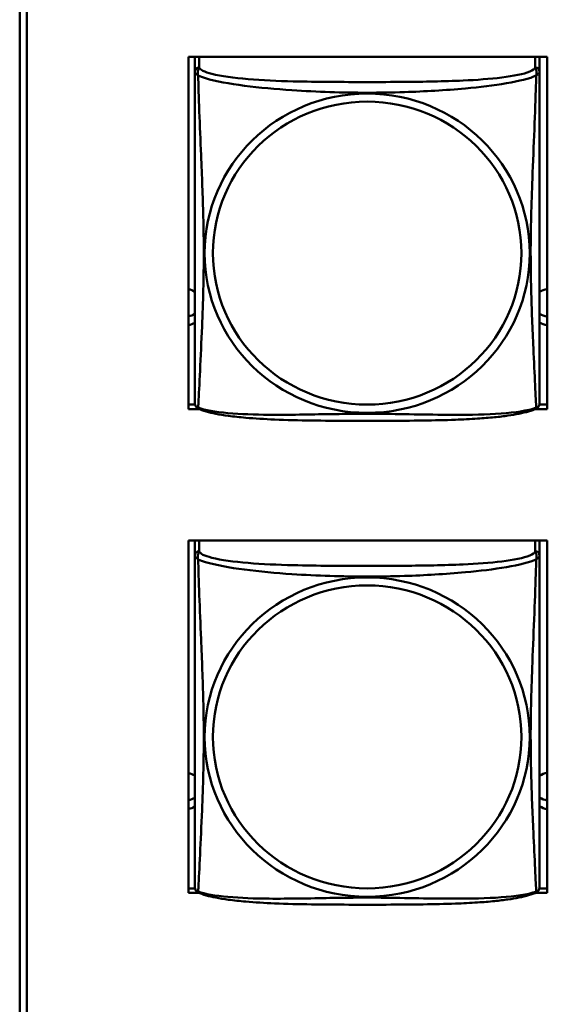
# Model space of a CAD drawing. Header units: inches. Extents: x 0.8 to 72.9, y -7.8 to 49.3.
# Tile 219 of 256: x 53.6 to 54.3, y 12.3 to 13.7. Entities that reach past the tile are written whole.
import ezdxf

# ---------------------------------------------------------------- set-up
doc = ezdxf.new("R2010")
doc.units = ezdxf.units.IN
doc.header["$MEASUREMENT"] = 0
doc.layers.add('Visible Edges(ROSSANSI)', color=7, linetype='Continuous', lineweight=50)
doc.layers.add('Visible Tangent Edges(ROSSANSI)', color=7, linetype='Continuous', lineweight=50)

msp = doc.modelspace()

# ---------------------------------------------------------------- linework, layer by layer
at = {"layer": 'Visible Edges(ROSSANSI)'}
for p, q in [((53.5659, 10.9876), (53.5659, 15.9407)), ((53.5758, 15.9411), (53.5758, 10.988)), ((53.7973, 13.1501), (53.7973, 13.6327)), ((53.7973, 13.6327), (54.2888, 13.6327)), ((53.8058, 13.6299), (53.8058, 13.6122)), ((54.2783, 13.6122), (54.2783, 13.6299)), ((54.2888, 13.6327), (54.2888, 13.1501)), ((53.7973, 13.1562), (53.8062, 13.1562)), ((53.812, 13.1501), (53.7973, 13.1501)), ((54.2888, 13.1501), (54.2721, 13.1501)), ((54.2779, 13.1562), (54.2888, 13.1562)), ((53.7973, 12.4874), (53.7973, 12.97)), ((53.7973, 12.97), (54.2888, 12.97)), ((53.8058, 12.9671), (53.8058, 12.9495)), ((54.2783, 12.9495), (54.2783, 12.9671)), ((54.2888, 12.97), (54.2888, 12.4874)), ((53.7973, 12.4935), (53.8062, 12.4935)), ((54.2779, 12.4935), (54.2888, 12.4935)), ((53.812, 12.4874), (53.7973, 12.4874)), ((54.2888, 12.4874), (54.2721, 12.4874))]:
    msp.add_line(p, q, dxfattribs=at)
for centre, start, end in [((53.8196, 13.1592), 180, 189.1496), ((54.2645, 13.1592), 350.8504, 360), ((53.8196, 12.4965), 180, 189.1496), ((54.2645, 12.4965), 350.8504, 360)]:
    msp.add_arc(centre, 0.0138, start, end, dxfattribs=at)
for centre, major_axis, start_param, end_param in [((53.8117, 13.6299), (-0.00591, 0), 5.777275, 6.283185), ((54.2724, 13.6299), (0.00591, 0), 0, 0.50591), ((53.7923, 13.2896), (0.0255, 0), 1.012755, 1.373182), ((54.2923, 13.2896), (0.0255, 0), 1.708387, 2.154575), ((53.7923, 13.3016), (0.0255, 0), 4.910003, 5.27043), ((54.2923, 13.3016), (0.0255, 0), 4.12861, 4.574798), ((53.7923, 13.2896), (-0.0255, 0), 1.768411, 2.128837), ((54.2923, 13.2896), (-0.0255, 0), 0.987017, 1.433206), ((53.8117, 12.9671), (-0.00591, 0), 5.777275, 6.283185), ((54.2724, 12.9671), (0.00591, 0), 0, 0.50591), ((53.7923, 12.6269), (0.0255, 0), 1.012755, 1.373182), ((54.2923, 12.6269), (0.0255, 0), 1.708387, 2.154575), ((53.7923, 12.6389), (0.0255, 0), 4.910003, 5.27043), ((54.2923, 12.6389), (0.0255, 0), 4.12861, 4.574798), ((53.7923, 12.6269), (-0.0255, 0), 1.768411, 2.128837), ((54.2923, 12.6269), (-0.0255, 0), 0.987017, 1.433206)]:
    msp.add_ellipse(centre, major_axis=major_axis, ratio=0.981793, start_param=start_param, end_param=end_param, dxfattribs=at)
for points, knots in [([(53.8058, 13.6122), (53.8058, 13.6096), (53.8058, 13.605), (53.8058, 13.5989), (53.8058, 13.5876), (53.8058, 13.5712), (53.8058, 13.5534), (53.8058, 13.5355), (53.8058, 13.5163), (53.8058, 13.4972), (53.8058, 13.47), (53.8058, 13.4428), (53.8058, 13.4161), (53.8058, 13.3994), (53.8058, 13.3827), (53.8058, 13.3661), (53.8058, 13.3329), (53.8058, 13.2997), (53.8058, 13.2674), (53.8058, 13.2273), (53.8058, 13.1869), (53.8058, 13.1682), (53.8058, 13.1625), (53.8058, 13.1593), (53.8058, 13.1592)], [0.325731, 0.325731, 0.325731, 0.325731, 0.404774, 0.404774, 0.404774, 0.550532, 0.550532, 0.550532, 0.69629, 0.69629, 0.69629, 0.902598, 0.902598, 0.902598, 1.03154, 1.03154, 1.03154, 1.289425, 1.289425, 1.289425, 1.610774, 1.610774, 1.610774, 1.710218, 1.710218, 1.710218, 1.710218]), ([(54.2783, 13.1592), (54.2783, 13.1592), (54.2783, 13.1601), (54.2783, 13.1618), (54.2783, 13.1664), (54.2783, 13.1774), (54.2783, 13.1912), (54.2783, 13.205), (54.2783, 13.2216), (54.2783, 13.239), (54.2783, 13.2636), (54.2783, 13.29), (54.2783, 13.3164), (54.2783, 13.3329), (54.2783, 13.3495), (54.2783, 13.3661), (54.2783, 13.3993), (54.2783, 13.4326), (54.2783, 13.4666), (54.2783, 13.5089), (54.2783, 13.5547), (54.2783, 13.5863), (54.2783, 13.5987), (54.2783, 13.6081), (54.2783, 13.6122)], [0.352862, 0.352862, 0.352862, 0.352862, 0.404774, 0.404774, 0.404774, 0.550532, 0.550532, 0.550532, 0.69629, 0.69629, 0.69629, 0.902598, 0.902598, 0.902598, 1.03154, 1.03154, 1.03154, 1.289425, 1.289425, 1.289425, 1.610774, 1.610774, 1.610774, 1.73735, 1.73735, 1.73735, 1.73735]), ([(53.81, 13.1511), (53.8095, 13.1514), (53.8089, 13.1518), (53.808, 13.1526), (53.8077, 13.153), (53.807, 13.1539), (53.8068, 13.1544), (53.8064, 13.1552), (53.8063, 13.1556), (53.8061, 13.1564), (53.8061, 13.1567), (53.806, 13.157)], [0.02273771, 0.02273771, 0.02273771, 0.02273771, 0.02954865, 0.02954865, 0.03635958, 0.03635958, 0.04317052, 0.04317052, 0.04998146, 0.04998146, 0.0567924, 0.0567924, 0.0567924, 0.0567924]), ([(54.2741, 13.1511), (54.2707, 13.1493), (54.2672, 13.1481), (54.2592, 13.1456), (54.2547, 13.1446), (54.2452, 13.1427), (54.2402, 13.1419), (54.2291, 13.1403), (54.2229, 13.1395), (54.209, 13.1382), (54.2012, 13.1375), (54.1834, 13.1363), (54.1732, 13.1358), (54.1483, 13.1349), (54.1336, 13.1346), (54.1019, 13.1341), (54.0849, 13.134), (54.0509, 13.1339), (54.0339, 13.1339), (53.9999, 13.134), (53.9828, 13.1341), (53.9488, 13.1346), (53.9317, 13.135), (53.9015, 13.1363), (53.8883, 13.1371), (53.8674, 13.1389), (53.8593, 13.1397), (53.8457, 13.1416), (53.84, 13.1425), (53.8299, 13.1445), (53.8255, 13.1455), (53.8172, 13.1479), (53.8135, 13.1493), (53.81, 13.1511)], [-1.678204, -1.678204, -1.678204, -1.678204, -1.629815, -1.629815, -1.580861, -1.580861, -1.532583, -1.532583, -1.479316, -1.479316, -1.416961, -1.416961, -1.337799, -1.337799, -1.226353, -1.226353, -1.09702, -1.09702, -0.967687, -0.967687, -0.838354, -0.838354, -0.709022, -0.709022, -0.60577, -0.60577, -0.53827, -0.53827, -0.483941, -0.483941, -0.435529, -0.435529, -0.384876, -0.384876, -0.384876, -0.384876]), ([(54.2741, 13.1511), (54.2746, 13.1514), (54.2752, 13.1518), (54.2761, 13.1526), (54.2764, 13.153), (54.277, 13.1539), (54.2773, 13.1544), (54.2776, 13.1552), (54.2778, 13.1556), (54.278, 13.1564), (54.278, 13.1567), (54.2781, 13.157)], [0.02273771, 0.02273771, 0.02273771, 0.02273771, 0.02954865, 0.02954865, 0.03635958, 0.03635958, 0.04317052, 0.04317052, 0.04998146, 0.04998146, 0.0567924, 0.0567924, 0.0567924, 0.0567924]), ([(53.8058, 12.9495), (53.8058, 12.9469), (53.8058, 12.9423), (53.8058, 12.9362), (53.8058, 12.9249), (53.8058, 12.9085), (53.8058, 12.8907), (53.8058, 12.8728), (53.8058, 12.8536), (53.8058, 12.8345), (53.8058, 12.8073), (53.8058, 12.7801), (53.8058, 12.7534), (53.8058, 12.7366), (53.8058, 12.72), (53.8058, 12.7034), (53.8058, 12.6702), (53.8058, 12.637), (53.8058, 12.6047), (53.8058, 12.5646), (53.8058, 12.5242), (53.8058, 12.5055), (53.8058, 12.4998), (53.8058, 12.4965), (53.8058, 12.4965)], [0.325731, 0.325731, 0.325731, 0.325731, 0.404774, 0.404774, 0.404774, 0.550532, 0.550532, 0.550532, 0.69629, 0.69629, 0.69629, 0.902598, 0.902598, 0.902598, 1.03154, 1.03154, 1.03154, 1.289425, 1.289425, 1.289425, 1.610774, 1.610774, 1.610774, 1.710218, 1.710218, 1.710218, 1.710218]), ([(54.2783, 12.4965), (54.2783, 12.4965), (54.2783, 12.4974), (54.2783, 12.4991), (54.2783, 12.5037), (54.2783, 12.5146), (54.2783, 12.5285), (54.2783, 12.5423), (54.2783, 12.5589), (54.2783, 12.5763), (54.2783, 12.6009), (54.2783, 12.6273), (54.2783, 12.6537), (54.2783, 12.6702), (54.2783, 12.6868), (54.2783, 12.7034), (54.2783, 12.7366), (54.2783, 12.7699), (54.2783, 12.8039), (54.2783, 12.8462), (54.2783, 12.892), (54.2783, 12.9236), (54.2783, 12.936), (54.2783, 12.9454), (54.2783, 12.9495)], [0.352862, 0.352862, 0.352862, 0.352862, 0.404774, 0.404774, 0.404774, 0.550532, 0.550532, 0.550532, 0.69629, 0.69629, 0.69629, 0.902598, 0.902598, 0.902598, 1.03154, 1.03154, 1.03154, 1.289425, 1.289425, 1.289425, 1.610774, 1.610774, 1.610774, 1.73735, 1.73735, 1.73735, 1.73735]), ([(53.81, 12.4884), (53.8095, 12.4887), (53.8089, 12.4891), (53.808, 12.4899), (53.8077, 12.4903), (53.807, 12.4912), (53.8068, 12.4917), (53.8064, 12.4925), (53.8063, 12.4929), (53.8061, 12.4937), (53.8061, 12.494), (53.806, 12.4943)], [0.02273771, 0.02273771, 0.02273771, 0.02273771, 0.02954865, 0.02954865, 0.03635958, 0.03635958, 0.04317052, 0.04317052, 0.04998146, 0.04998146, 0.0567924, 0.0567924, 0.0567924, 0.0567924]), ([(54.2741, 12.4884), (54.2707, 12.4866), (54.2672, 12.4853), (54.2592, 12.4829), (54.2547, 12.4819), (54.2452, 12.48), (54.2402, 12.4792), (54.2291, 12.4776), (54.2229, 12.4768), (54.209, 12.4754), (54.2012, 12.4748), (54.1834, 12.4736), (54.1732, 12.4731), (54.1483, 12.4722), (54.1336, 12.4719), (54.1019, 12.4714), (54.0849, 12.4713), (54.0509, 12.4712), (54.0339, 12.4712), (53.9999, 12.4713), (53.9828, 12.4714), (53.9488, 12.4719), (53.9317, 12.4723), (53.9015, 12.4736), (53.8883, 12.4743), (53.8674, 12.4762), (53.8593, 12.477), (53.8457, 12.4789), (53.84, 12.4798), (53.8299, 12.4818), (53.8255, 12.4828), (53.8172, 12.4852), (53.8135, 12.4865), (53.81, 12.4884)], [-1.678204, -1.678204, -1.678204, -1.678204, -1.629815, -1.629815, -1.580861, -1.580861, -1.532583, -1.532583, -1.479316, -1.479316, -1.416961, -1.416961, -1.337799, -1.337799, -1.226353, -1.226353, -1.09702, -1.09702, -0.967687, -0.967687, -0.838354, -0.838354, -0.709022, -0.709022, -0.60577, -0.60577, -0.53827, -0.53827, -0.483941, -0.483941, -0.435529, -0.435529, -0.384876, -0.384876, -0.384876, -0.384876]), ([(54.2741, 12.4884), (54.2746, 12.4887), (54.2752, 12.4891), (54.2761, 12.4899), (54.2764, 12.4903), (54.277, 12.4912), (54.2773, 12.4917), (54.2776, 12.4925), (54.2778, 12.4929), (54.278, 12.4937), (54.278, 12.494), (54.2781, 12.4943)], [0.02273771, 0.02273771, 0.02273771, 0.02273771, 0.02954865, 0.02954865, 0.03635958, 0.03635958, 0.04317052, 0.04317052, 0.04998146, 0.04998146, 0.0567924, 0.0567924, 0.0567924, 0.0567924])]:
    msp.add_open_spline(points, degree=3, knots=knots, dxfattribs=at)
at = {"layer": 'Visible Tangent Edges(ROSSANSI)'}
for p, q in [((53.8117, 13.618), (53.8117, 13.6327)), ((54.2724, 13.6327), (54.2724, 13.618)), ((53.8117, 12.9553), (53.8117, 12.97)), ((54.2724, 12.97), (54.2724, 12.9553))]:
    msp.add_line(p, q, dxfattribs=at)
for centre, major_axis, start_param, end_param in [((53.8117, 13.6122), (-0.00591, 0), 4.712389, 6.283185), ((54.2724, 13.6122), (0.00591, 0), 0, 1.570796), ((53.8117, 12.9495), (-0.00591, 0), 4.712389, 6.283185), ((54.2724, 12.9495), (0.00591, 0), 0, 1.570796)]:
    msp.add_ellipse(centre, major_axis=major_axis, ratio=0.981793, start_param=start_param, end_param=end_param, dxfattribs=at)
for centre, major_axis in [((54.042, 13.3635), (-0.2227, 0)), ((54.042, 13.3637), (-0.2113, 0)), ((54.042, 12.7008), (-0.2227, 0)), ((54.042, 12.701), (-0.2113, 0))]:
    msp.add_ellipse(centre, major_axis=major_axis, ratio=0.981793, dxfattribs=at)
for points, knots in [([(53.8058, 13.6122), (53.8058, 13.6119), (53.8058, 13.6116), (53.8059, 13.6112), (53.8059, 13.611), (53.8061, 13.6107), (53.8061, 13.6106), (53.8063, 13.6104), (53.8064, 13.6103), (53.8066, 13.6101), (53.8068, 13.6099), (53.8073, 13.6093), (53.8078, 13.6089), (53.809, 13.608), (53.8096, 13.6075), (53.8104, 13.6069)], [-0.0844808, -0.0844808, -0.0844808, -0.0844808, -0.06943799, -0.06943799, -0.05587828, -0.05587828, -0.04740346, -0.04740346, -0.04210669, -0.04210669, -0.03151317, -0.03151317, -0.01456352, -0.01456352, 0.00026741, 0.00026741, 0.00026741, 0.00026741]), ([(53.8104, 13.6069), (53.8102, 13.608), (53.81, 13.609), (53.81, 13.611), (53.81, 13.6119), (53.8102, 13.6132), (53.8103, 13.6137), (53.8105, 13.6143), (53.8105, 13.6145), (53.8107, 13.615), (53.8108, 13.6153), (53.811, 13.616), (53.8112, 13.6164), (53.8115, 13.6172), (53.8116, 13.6176), (53.8117, 13.618)], [-0.00026741, -0.00026741, -0.00026741, -0.00026741, 0.01456352, 0.01456352, 0.03151317, 0.03151317, 0.04210669, 0.04210669, 0.04740346, 0.04740346, 0.05587828, 0.05587828, 0.06943799, 0.06943799, 0.0844808, 0.0844808, 0.0844808, 0.0844808]), ([(54.2724, 13.618), (54.2718, 13.616), (54.2691, 13.614), (54.2647, 13.6122), (54.2565, 13.6089), (54.2426, 13.6062), (54.2265, 13.6042), (54.2103, 13.6022), (54.1921, 13.6009), (54.1735, 13.6), (54.1472, 13.5988), (54.1199, 13.5984), (54.0928, 13.5982), (54.0759, 13.598), (54.059, 13.598), (54.042, 13.598), (54.0082, 13.598), (53.9743, 13.5981), (53.9406, 13.5989), (53.8986, 13.6), (53.8547, 13.6027), (53.8292, 13.6092), (53.8191, 13.6117), (53.8127, 13.6148), (53.8117, 13.618)], [0.325731, 0.325731, 0.325731, 0.325731, 0.404774, 0.404774, 0.404774, 0.550532, 0.550532, 0.550532, 0.69629, 0.69629, 0.69629, 0.902598, 0.902598, 0.902598, 1.03154, 1.03154, 1.03154, 1.289425, 1.289425, 1.289425, 1.610774, 1.610774, 1.610774, 1.73735, 1.73735, 1.73735, 1.73735]), ([(54.2724, 13.618), (54.2724, 13.6176), (54.2726, 13.6172), (54.2729, 13.6164), (54.2731, 13.616), (54.2733, 13.6153), (54.2734, 13.615), (54.2736, 13.6145), (54.2736, 13.6143), (54.2738, 13.6137), (54.2739, 13.6132), (54.2741, 13.6119), (54.2741, 13.611), (54.274, 13.609), (54.2739, 13.608), (54.2737, 13.6069)], [-0.0844808, -0.0844808, -0.0844808, -0.0844808, -0.06943799, -0.06943799, -0.05587828, -0.05587828, -0.04740346, -0.04740346, -0.04210669, -0.04210669, -0.03151317, -0.03151317, -0.01456352, -0.01456352, 0.00026741, 0.00026741, 0.00026741, 0.00026741]), ([(54.2737, 13.6069), (54.2745, 13.6075), (54.2751, 13.608), (54.2763, 13.6089), (54.2767, 13.6093), (54.2773, 13.6099), (54.2775, 13.6101), (54.2777, 13.6103), (54.2778, 13.6104), (54.2779, 13.6106), (54.278, 13.6107), (54.2782, 13.611), (54.2782, 13.6112), (54.2783, 13.6116), (54.2783, 13.6119), (54.2783, 13.6122)], [-0.00026741, -0.00026741, -0.00026741, -0.00026741, 0.01456352, 0.01456352, 0.03151317, 0.03151317, 0.04210669, 0.04210669, 0.04740346, 0.04740346, 0.05587828, 0.05587828, 0.06943799, 0.06943799, 0.0844808, 0.0844808, 0.0844808, 0.0844808]), ([(53.8104, 13.152), (53.8105, 13.1536), (53.8106, 13.1559), (53.8108, 13.1587), (53.8119, 13.1786), (53.814, 13.2217), (53.8157, 13.2632), (53.8171, 13.2965), (53.8181, 13.33), (53.8181, 13.3635), (53.8181, 13.3802), (53.8178, 13.397), (53.8174, 13.414), (53.8167, 13.4412), (53.8156, 13.4693), (53.8144, 13.4978), (53.8136, 13.518), (53.8127, 13.5385), (53.812, 13.5577), (53.8113, 13.5768), (53.8107, 13.5945), (53.8104, 13.6069)], [-1.657319, -1.657319, -1.657319, -1.657319, -1.610774, -1.610774, -1.610774, -1.289425, -1.289425, -1.289425, -1.03154, -1.03154, -1.03154, -0.902598, -0.902598, -0.902598, -0.69629, -0.69629, -0.69629, -0.550532, -0.550532, -0.550532, -0.405761, -0.405761, -0.405761, -0.405761]), ([(53.8104, 13.6069), (53.8132, 13.6056), (53.8167, 13.6043), (53.8207, 13.6031), (53.8483, 13.5948), (53.8953, 13.5897), (53.9389, 13.5868), (53.9738, 13.5844), (54.008, 13.5834), (54.042, 13.5834), (54.0591, 13.5834), (54.0761, 13.5837), (54.0933, 13.5842), (54.1208, 13.5851), (54.1489, 13.5867), (54.1766, 13.5892), (54.1961, 13.591), (54.2155, 13.5933), (54.2328, 13.5963), (54.25, 13.5992), (54.2649, 13.6029), (54.2737, 13.6069)], [-1.657319, -1.657319, -1.657319, -1.657319, -1.610774, -1.610774, -1.610774, -1.289425, -1.289425, -1.289425, -1.03154, -1.03154, -1.03154, -0.902598, -0.902598, -0.902598, -0.69629, -0.69629, -0.69629, -0.550532, -0.550532, -0.550532, -0.405761, -0.405761, -0.405761, -0.405761]), ([(54.2737, 13.6069), (54.2736, 13.6029), (54.2735, 13.5984), (54.2733, 13.5934), (54.2722, 13.559), (54.2701, 13.5098), (54.2684, 13.4658), (54.267, 13.4306), (54.266, 13.397), (54.266, 13.3635), (54.266, 13.3468), (54.2663, 13.3301), (54.2667, 13.3133), (54.2674, 13.2866), (54.2685, 13.2594), (54.2697, 13.2336), (54.2705, 13.2154), (54.2714, 13.1979), (54.2721, 13.1832), (54.2728, 13.1686), (54.2734, 13.1569), (54.2737, 13.152)], [-1.657319, -1.657319, -1.657319, -1.657319, -1.610774, -1.610774, -1.610774, -1.289425, -1.289425, -1.289425, -1.03154, -1.03154, -1.03154, -0.902598, -0.902598, -0.902598, -0.69629, -0.69629, -0.69629, -0.550532, -0.550532, -0.550532, -0.405761, -0.405761, -0.405761, -0.405761]), ([(53.8104, 13.152), (53.8096, 13.1521), (53.809, 13.1524), (53.8078, 13.1532), (53.8073, 13.1537), (53.8068, 13.1546), (53.8066, 13.155), (53.8064, 13.1556), (53.8063, 13.1558), (53.8061, 13.1563), (53.8061, 13.1566), (53.806, 13.1569), (53.806, 13.157), (53.806, 13.157)], [-0.00026741, -0.00026741, -0.00026741, -0.00026741, 0.01456352, 0.01456352, 0.03151317, 0.03151317, 0.04210669, 0.04210669, 0.04740346, 0.04740346, 0.05587828, 0.05587828, 0.0567924, 0.0567924, 0.0567924, 0.0567924]), ([(53.81, 13.1511), (53.81, 13.1511), (53.81, 13.1512), (53.81, 13.1514), (53.8102, 13.1516), (53.8104, 13.152)], [-0.02273771, -0.02273771, -0.02273771, -0.02273771, -0.01456352, -0.01456352, 0.00026741, 0.00026741, 0.00026741, 0.00026741]), ([(54.2737, 13.152), (54.2709, 13.1509), (54.2674, 13.1499), (54.2634, 13.149), (54.2358, 13.1428), (54.1888, 13.1418), (54.1452, 13.1423), (54.1103, 13.1426), (54.0761, 13.1436), (54.042, 13.1436), (54.025, 13.1436), (54.008, 13.1434), (53.9908, 13.1431), (53.9633, 13.1427), (53.9352, 13.142), (53.9075, 13.1422), (53.8879, 13.1424), (53.8686, 13.1431), (53.8513, 13.1446), (53.8341, 13.1461), (53.8192, 13.1486), (53.8104, 13.152)], [-1.657319, -1.657319, -1.657319, -1.657319, -1.610774, -1.610774, -1.610774, -1.289425, -1.289425, -1.289425, -1.03154, -1.03154, -1.03154, -0.902598, -0.902598, -0.902598, -0.69629, -0.69629, -0.69629, -0.550532, -0.550532, -0.550532, -0.405761, -0.405761, -0.405761, -0.405761]), ([(54.2781, 13.157), (54.2781, 13.157), (54.2781, 13.1569), (54.278, 13.1566), (54.2779, 13.1563), (54.2778, 13.1558), (54.2777, 13.1556), (54.2775, 13.155), (54.2773, 13.1546), (54.2767, 13.1537), (54.2763, 13.1532), (54.2751, 13.1524), (54.2745, 13.1521), (54.2737, 13.152)], [-0.0567924, -0.0567924, -0.0567924, -0.0567924, -0.05587828, -0.05587828, -0.04740346, -0.04740346, -0.04210669, -0.04210669, -0.03151317, -0.03151317, -0.01456352, -0.01456352, 0.00026741, 0.00026741, 0.00026741, 0.00026741]), ([(54.2737, 13.152), (54.2739, 13.1516), (54.274, 13.1514), (54.2741, 13.1512), (54.2741, 13.1511), (54.2741, 13.1511)], [-0.00026741, -0.00026741, -0.00026741, -0.00026741, 0.01456352, 0.01456352, 0.02273771, 0.02273771, 0.02273771, 0.02273771]), ([(53.8058, 12.9495), (53.8058, 12.9492), (53.8058, 12.9489), (53.8059, 12.9485), (53.8059, 12.9483), (53.8061, 12.948), (53.8061, 12.9479), (53.8063, 12.9477), (53.8064, 12.9476), (53.8066, 12.9473), (53.8068, 12.9472), (53.8073, 12.9466), (53.8078, 12.9462), (53.809, 12.9453), (53.8096, 12.9448), (53.8104, 12.9442)], [-0.0844808, -0.0844808, -0.0844808, -0.0844808, -0.06943799, -0.06943799, -0.05587828, -0.05587828, -0.04740346, -0.04740346, -0.04210669, -0.04210669, -0.03151317, -0.03151317, -0.01456352, -0.01456352, 0.00026741, 0.00026741, 0.00026741, 0.00026741]), ([(53.8104, 12.9442), (53.8102, 12.9453), (53.81, 12.9463), (53.81, 12.9483), (53.81, 12.9492), (53.8102, 12.9505), (53.8103, 12.951), (53.8105, 12.9516), (53.8105, 12.9518), (53.8107, 12.9523), (53.8108, 12.9526), (53.811, 12.9533), (53.8112, 12.9537), (53.8115, 12.9545), (53.8116, 12.9549), (53.8117, 12.9553)], [-0.00026741, -0.00026741, -0.00026741, -0.00026741, 0.01456352, 0.01456352, 0.03151317, 0.03151317, 0.04210669, 0.04210669, 0.04740346, 0.04740346, 0.05587828, 0.05587828, 0.06943799, 0.06943799, 0.0844808, 0.0844808, 0.0844808, 0.0844808]), ([(54.2724, 12.9553), (54.2718, 12.9533), (54.2691, 12.9513), (54.2647, 12.9495), (54.2565, 12.9462), (54.2426, 12.9435), (54.2265, 12.9415), (54.2103, 12.9395), (54.1921, 12.9382), (54.1735, 12.9373), (54.1472, 12.9361), (54.1199, 12.9356), (54.0928, 12.9355), (54.0759, 12.9353), (54.059, 12.9353), (54.042, 12.9353), (54.0082, 12.9353), (53.9743, 12.9353), (53.9406, 12.9362), (53.8986, 12.9373), (53.8547, 12.94), (53.8292, 12.9465), (53.8191, 12.949), (53.8127, 12.9521), (53.8117, 12.9553)], [0.325731, 0.325731, 0.325731, 0.325731, 0.404774, 0.404774, 0.404774, 0.550532, 0.550532, 0.550532, 0.69629, 0.69629, 0.69629, 0.902598, 0.902598, 0.902598, 1.03154, 1.03154, 1.03154, 1.289425, 1.289425, 1.289425, 1.610774, 1.610774, 1.610774, 1.73735, 1.73735, 1.73735, 1.73735]), ([(54.2724, 12.9553), (54.2724, 12.9549), (54.2726, 12.9545), (54.2729, 12.9537), (54.2731, 12.9533), (54.2733, 12.9526), (54.2734, 12.9523), (54.2736, 12.9518), (54.2736, 12.9516), (54.2738, 12.951), (54.2739, 12.9505), (54.2741, 12.9492), (54.2741, 12.9483), (54.274, 12.9463), (54.2739, 12.9453), (54.2737, 12.9442)], [-0.0844808, -0.0844808, -0.0844808, -0.0844808, -0.06943799, -0.06943799, -0.05587828, -0.05587828, -0.04740346, -0.04740346, -0.04210669, -0.04210669, -0.03151317, -0.03151317, -0.01456352, -0.01456352, 0.00026741, 0.00026741, 0.00026741, 0.00026741]), ([(54.2737, 12.9442), (54.2745, 12.9448), (54.2751, 12.9453), (54.2763, 12.9462), (54.2767, 12.9466), (54.2773, 12.9472), (54.2775, 12.9473), (54.2777, 12.9476), (54.2778, 12.9477), (54.2779, 12.9479), (54.278, 12.948), (54.2782, 12.9483), (54.2782, 12.9485), (54.2783, 12.9489), (54.2783, 12.9492), (54.2783, 12.9495)], [-0.00026741, -0.00026741, -0.00026741, -0.00026741, 0.01456352, 0.01456352, 0.03151317, 0.03151317, 0.04210669, 0.04210669, 0.04740346, 0.04740346, 0.05587828, 0.05587828, 0.06943799, 0.06943799, 0.0844808, 0.0844808, 0.0844808, 0.0844808]), ([(53.8104, 12.4892), (53.8105, 12.4909), (53.8106, 12.4931), (53.8108, 12.496), (53.8119, 12.5159), (53.814, 12.559), (53.8157, 12.6005), (53.8171, 12.6338), (53.8181, 12.6673), (53.8181, 12.7008), (53.8181, 12.7175), (53.8178, 12.7343), (53.8174, 12.7513), (53.8167, 12.7785), (53.8156, 12.8066), (53.8144, 12.8351), (53.8136, 12.8553), (53.8127, 12.8758), (53.812, 12.895), (53.8113, 12.9141), (53.8107, 12.9318), (53.8104, 12.9442)], [-1.657319, -1.657319, -1.657319, -1.657319, -1.610774, -1.610774, -1.610774, -1.289425, -1.289425, -1.289425, -1.03154, -1.03154, -1.03154, -0.902598, -0.902598, -0.902598, -0.69629, -0.69629, -0.69629, -0.550532, -0.550532, -0.550532, -0.405761, -0.405761, -0.405761, -0.405761]), ([(53.8104, 12.9442), (53.8132, 12.9429), (53.8167, 12.9416), (53.8207, 12.9404), (53.8483, 12.9321), (53.8953, 12.9269), (53.9389, 12.924), (53.9738, 12.9217), (54.008, 12.9207), (54.042, 12.9207), (54.0591, 12.9207), (54.0761, 12.921), (54.0933, 12.9215), (54.1208, 12.9224), (54.1489, 12.924), (54.1766, 12.9265), (54.1961, 12.9283), (54.2155, 12.9306), (54.2328, 12.9336), (54.25, 12.9365), (54.2649, 12.9402), (54.2737, 12.9442)], [-1.657319, -1.657319, -1.657319, -1.657319, -1.610774, -1.610774, -1.610774, -1.289425, -1.289425, -1.289425, -1.03154, -1.03154, -1.03154, -0.902598, -0.902598, -0.902598, -0.69629, -0.69629, -0.69629, -0.550532, -0.550532, -0.550532, -0.405761, -0.405761, -0.405761, -0.405761]), ([(54.2737, 12.9442), (54.2736, 12.9402), (54.2735, 12.9356), (54.2733, 12.9307), (54.2722, 12.8963), (54.2701, 12.8471), (54.2684, 12.8031), (54.267, 12.7679), (54.266, 12.7342), (54.266, 12.7008), (54.266, 12.6841), (54.2663, 12.6674), (54.2667, 12.6506), (54.2674, 12.6239), (54.2685, 12.5967), (54.2697, 12.5709), (54.2705, 12.5527), (54.2714, 12.5352), (54.2721, 12.5205), (54.2728, 12.5059), (54.2734, 12.4942), (54.2737, 12.4892)], [-1.657319, -1.657319, -1.657319, -1.657319, -1.610774, -1.610774, -1.610774, -1.289425, -1.289425, -1.289425, -1.03154, -1.03154, -1.03154, -0.902598, -0.902598, -0.902598, -0.69629, -0.69629, -0.69629, -0.550532, -0.550532, -0.550532, -0.405761, -0.405761, -0.405761, -0.405761]), ([(53.8104, 12.4892), (53.8096, 12.4894), (53.809, 12.4897), (53.8078, 12.4905), (53.8073, 12.491), (53.8068, 12.4919), (53.8066, 12.4923), (53.8064, 12.4929), (53.8063, 12.4931), (53.8061, 12.4936), (53.8061, 12.4939), (53.806, 12.4942), (53.806, 12.4943), (53.806, 12.4943)], [-0.00026741, -0.00026741, -0.00026741, -0.00026741, 0.01456352, 0.01456352, 0.03151317, 0.03151317, 0.04210669, 0.04210669, 0.04740346, 0.04740346, 0.05587828, 0.05587828, 0.0567924, 0.0567924, 0.0567924, 0.0567924]), ([(53.81, 12.4884), (53.81, 12.4884), (53.81, 12.4885), (53.81, 12.4887), (53.8102, 12.4889), (53.8104, 12.4892)], [-0.02273771, -0.02273771, -0.02273771, -0.02273771, -0.01456352, -0.01456352, 0.00026741, 0.00026741, 0.00026741, 0.00026741]), ([(54.2737, 12.4892), (54.2709, 12.4882), (54.2674, 12.4872), (54.2634, 12.4863), (54.2358, 12.4801), (54.1888, 12.4791), (54.1452, 12.4796), (54.1103, 12.4799), (54.0761, 12.4809), (54.042, 12.4809), (54.025, 12.4809), (54.008, 12.4807), (53.9908, 12.4804), (53.9633, 12.4799), (53.9352, 12.4793), (53.9075, 12.4795), (53.8879, 12.4797), (53.8686, 12.4803), (53.8513, 12.4819), (53.8341, 12.4834), (53.8192, 12.4859), (53.8104, 12.4892)], [-1.657319, -1.657319, -1.657319, -1.657319, -1.610774, -1.610774, -1.610774, -1.289425, -1.289425, -1.289425, -1.03154, -1.03154, -1.03154, -0.902598, -0.902598, -0.902598, -0.69629, -0.69629, -0.69629, -0.550532, -0.550532, -0.550532, -0.405761, -0.405761, -0.405761, -0.405761]), ([(54.2781, 12.4943), (54.2781, 12.4943), (54.2781, 12.4942), (54.278, 12.4939), (54.2779, 12.4936), (54.2778, 12.4931), (54.2777, 12.4929), (54.2775, 12.4923), (54.2773, 12.4919), (54.2767, 12.491), (54.2763, 12.4905), (54.2751, 12.4897), (54.2745, 12.4894), (54.2737, 12.4892)], [-0.0567924, -0.0567924, -0.0567924, -0.0567924, -0.05587828, -0.05587828, -0.04740346, -0.04740346, -0.04210669, -0.04210669, -0.03151317, -0.03151317, -0.01456352, -0.01456352, 0.00026741, 0.00026741, 0.00026741, 0.00026741]), ([(54.2737, 12.4892), (54.2739, 12.4889), (54.274, 12.4887), (54.2741, 12.4885), (54.2741, 12.4884), (54.2741, 12.4884)], [-0.00026741, -0.00026741, -0.00026741, -0.00026741, 0.01456352, 0.01456352, 0.02273771, 0.02273771, 0.02273771, 0.02273771])]:
    msp.add_open_spline(points, degree=3, knots=knots, dxfattribs=at)

doc.saveas('drawing.dxf')
